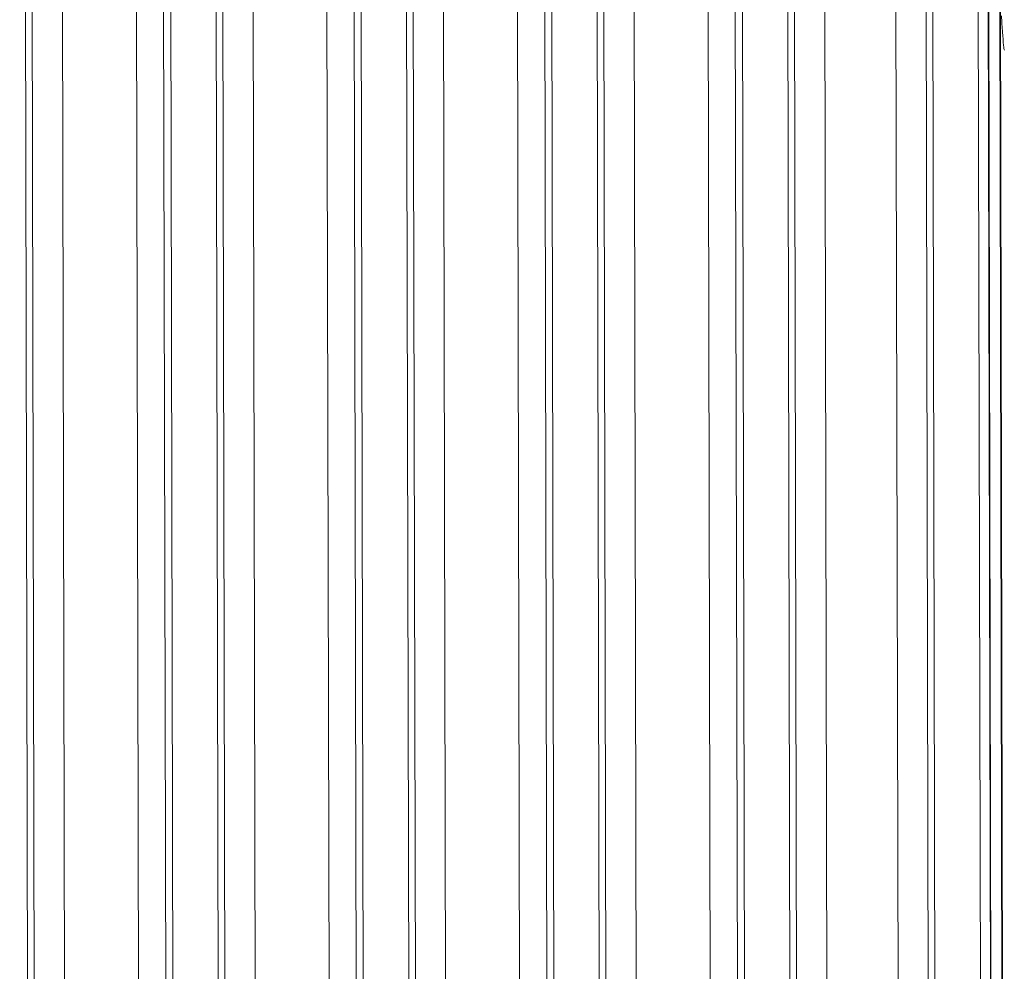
# Model space of a CAD drawing. Header units: inches. Extents: x 1 to 669, y 0 to 417.
# Tile 232 of 256: x 321.73 to 322.94, y 284.92 to 286.09. Entities that reach past the tile are written whole.
import ezdxf

# ---------------------------------------------------------------- set-up
doc = ezdxf.new("R2010")
doc.units = ezdxf.units.IN
doc.header["$LTSCALE"] = 12
doc.header["$MEASUREMENT"] = 0
doc.layers.get('0').update_dxf_attribs({"linetype": 'CONTINUOUS'})
doc.layers.add('X', color=1, linetype='CONTINUOUS')

# ---------------------------------------------------------------- blocks, each defined once
blk = doc.blocks.new('GASTRAIN RIGHT')
at = {"layer": 'X', "lineweight": 0}
for p, q in [((301.1601, 296.8307), (301.1489, 302.1686)), ((301.1674, 297.2715), (301.1572, 302.1652)), ((301.1942, 302.1653), (301.2043, 297.351)), ((301.2849, 302.1655), (301.2949, 297.3507)), ((301.3182, 302.1656), (301.3283, 297.3508)), ((301.3269, 302.1727), (301.3381, 296.8311)), ((301.3936, 296.8312), (301.3825, 302.1691)), ((301.401, 297.272), (301.3907, 302.1657)), ((301.4278, 302.1658), (301.4379, 297.3515)), ((301.5184, 302.166), (301.5285, 297.3512)), ((301.5518, 302.1661), (301.5618, 297.3513)), ((301.5604, 302.1732), (301.5716, 296.8316)), ((301.6272, 296.8317), (301.616, 302.1696)), ((301.6345, 297.2725), (301.6243, 302.1662)), ((301.6613, 302.1663), (301.6714, 297.352)), ((301.752, 302.1665), (301.7621, 297.3517)), ((301.7853, 302.1665), (301.7954, 297.3518)), ((301.794, 302.1737), (301.8052, 296.8321)), ((301.8608, 296.8322), (301.8496, 302.1701)), ((301.8681, 297.273), (301.8579, 302.1667)), ((301.8949, 302.1668), (301.905, 297.3525)), ((301.9856, 302.167), (301.9956, 297.3522)), ((302.0189, 302.167), (302.029, 297.3522)), ((302.0276, 302.1742), (302.0388, 296.8326)), ((302.0943, 296.8327), (302.0832, 302.1705)), ((302.1017, 297.2735), (302.0914, 302.1672)), ((302.1386, 297.353), (302.1285, 302.1673)), ((302.2259, 297.3531), (302.2159, 302.1674)), ((302.2529, 302.1675), (302.2631, 297.2738)), ((302.2612, 302.1709), (302.2723, 296.833)), ((302.3167, 302.1748), (302.3279, 296.8332)), ((302.3305, 301.4239), (302.3403, 296.7791)), ((302.3311, 301.4194), (302.3408, 296.7747)), ((302.3546, 296.7196), (302.3502, 298.7757)), ((302.3511, 298.7757), (302.3554, 296.7079))]:
    blk.add_line(p, q, dxfattribs=at)
blk.add_open_spline([(302.3559, 298.711), (302.3556, 298.7115), (302.3552, 298.7135), (302.3544, 298.7212), (302.3535, 298.7325), (302.3527, 298.7457), (302.3522, 298.7533)], degree=3, knots=[0.0000001, 0.0000001, 0.0000001, 0.0000001, 0.3333334, 0.3333334, 0.6666667, 1, 1, 1, 1], dxfattribs=at)

msp = doc.modelspace()

# ---------------------------------------------------------------- block references
msp.add_blockref('GASTRAIN RIGHT', (20.58257, -12.65837))

doc.saveas('drawing.dxf')
